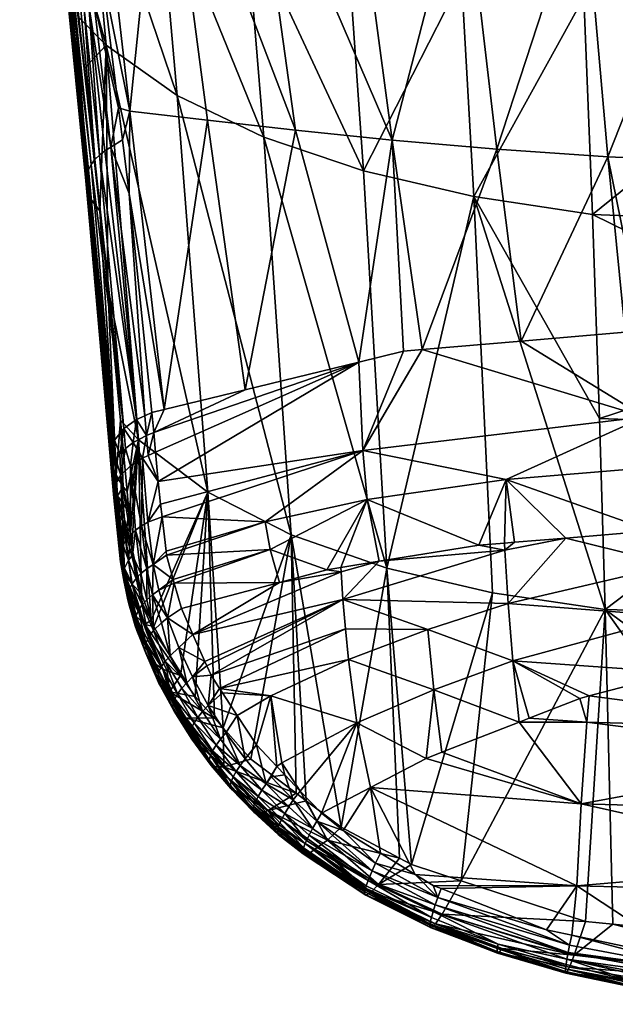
# Model space of a CAD drawing. Extents: x -0.098 to 0.098, y -0.174 to 0.
# Tile 27 of 70: x -0.02 to -0.006, y -0.174 to -0.15. Entities that reach past the tile are written whole.
import ezdxf

# ---------------------------------------------------------------- set-up
doc = ezdxf.new("R2010")
doc.units = 0
doc.layers.add('mesh', color=7, linetype='CONTINUOUS')

msp = doc.modelspace()

# ---------------------------------------------------------------- meshes
at = {"layer": 'mesh'}
mesh = msp.add_polyface(dxfattribs=at)
corners = [(-0.018738, -0.144762, 0.010844), (-0.019404, -0.145213, 0.008224), (-0.019556, -0.143936, 0.009694), (-0.018245, -0.150145, 0.003558), (-0.016492, -0.151385, 0.00513), (-0.016971, -0.14598, 0.012613), (-0.019296, -0.139128, 0.017691), (-0.017517, -0.140311, 0.01968), (-0.020085, -0.139484, 0.014817), (-0.018617, -0.153091, -0.004762), (-0.019385, -0.145685, 0.005658), (-0.019439, -0.145795, 0.00574), (-0.020343, -0.138031, 0.015969), (-0.019419, -0.14636, 0.006192), (-0.019457, -0.146251, 0.006102), (-0.0187, -0.153776, -0.004302), (-0.018744, -0.153495, -0.004497), (-0.019486, -0.146022, 0.005917), (-0.019481, -0.146137, 0.006009), (-0.018729, -0.153356, -0.004591), (-0.019472, -0.145907, 0.005827), (-0.018686, -0.153221, -0.004679), (-0.020381, -0.137879, 0.01582), (-0.018734, -0.153636, -0.0044), (-0.018501, -0.147326, 0.002335), (-0.018816, -0.14512, 0.005263), (-0.019023, -0.145311, 0.005394), (-0.017941, -0.151687, -0.003961), (-0.018365, -0.148283, 0.001065), (-0.01855, -0.149069, 0.000247), (-0.019166, -0.142664, 0.008524), (-0.018683, -0.142917, 0.007778), (-0.019382, -0.141231, 0.010295), (-0.019238, -0.142164, 0.009189), (-0.018155, -0.147458, 0.001919), (-0.017806, -0.143305, 0.006549), (-0.017664, -0.151769, -0.004201), (-0.01684, -0.143688, 0.005373), (-0.019244, -0.146615, 0.006412), (-0.01892, -0.149462, 0.002734), (-0.018402, -0.154235, -0.00397), (-0.018645, -0.153913, -0.004205), (-0.020362, -0.137636, 0.015592), (-0.019228, -0.145482, 0.005511), (-0.018793, -0.149252, 0.000362), (-0.018677, -0.149155, 0.0003), (-0.018522, -0.152969, -0.004839), (-0.019781, -0.141627, 0.010596), (-0.019554, -0.141385, 0.01041)]
mesh.append_faces([[corners[k] for k in face] for face in [(0, 1, 2, 2), (3, 0, 4, 4), (5, 6, 7, 7), (0, 6, 5, 5), (2, 8, 0, 0), (9, 10, 11, 11), (12, 8, 2, 2), (13, 12, 2, 2), (14, 12, 13, 13), (15, 14, 13, 13), (16, 17, 18, 18), (19, 20, 17, 17), (11, 20, 21, 21), (22, 18, 17, 17), (14, 18, 22, 22), (14, 23, 18, 18), (24, 25, 26, 26), (27, 28, 29, 29), (25, 30, 26, 26), (29, 24, 26, 26), (28, 24, 29, 29), (31, 32, 33, 33), (34, 24, 28, 28), (34, 25, 24, 24), (31, 25, 34, 34), (31, 30, 25, 25), (33, 30, 31, 31), (34, 35, 31, 31), (36, 34, 28, 28), (37, 34, 36, 36), (37, 35, 34, 34), (0, 38, 1, 1), (3, 38, 0, 0), (39, 38, 3, 3), (38, 2, 1, 1), (13, 2, 38, 38), (40, 38, 39, 39), (41, 13, 38, 38), (42, 20, 11, 11), (42, 17, 20, 20), (43, 44, 45, 45), (45, 29, 43, 43), (43, 46, 44, 44), (43, 10, 46, 46), (47, 10, 43, 43), (47, 11, 10, 10), (42, 11, 47, 47), (48, 33, 32, 32), (30, 33, 48, 48), (26, 30, 48, 48), (43, 48, 47, 47), (43, 26, 48, 48), (29, 26, 43, 43)]])
mesh = msp.add_polyface(dxfattribs=at)
corners = [(-0.006452, -0.148965, 0.017267), (-0.006243, -0.154319, 0.009235), (-0.009173, -0.153876, 0.008563), (-0.003398, -0.143597, 0.025478), (0, -0.14837, 0.019289), (-0.009474, -0.1485, 0.016501), (-0.009821, -0.142827, 0.024072), (-0.006694, -0.143306, 0.024941), (-0.012276, -0.147849, 0.015459), (-0.011897, -0.153244, 0.007646), (-0.014796, -0.147009, 0.014157), (-0.014356, -0.152416, 0.006497), (-0.016971, -0.14598, 0.012613), (-0.016492, -0.151385, 0.00513), (-0.018738, -0.144762, 0.010844), (-0.015738, -0.161174, -0.010359), (-0.018245, -0.150145, 0.003558), (-0.012712, -0.142165, 0.022891), (-0.0153, -0.141324, 0.02142), (-0.017517, -0.140311, 0.01968), (-0.003302, -0.146432, -0.002149), (0, -0.146407, -0.002516), (0, -0.143, 0.001538), (-0.002984, -0.153025, -0.011152), (0, -0.152896, -0.011442), (0, -0.149618, -0.006336), (-0.014811, -0.158645, -0.016384), (-0.013574, -0.152242, -0.007429), (-0.015743, -0.151996, -0.005903), (-0.01201, -0.157963, -0.016916), (-0.011185, -0.152488, -0.008749), (-0.01684, -0.143688, 0.005373), (-0.017664, -0.151769, -0.004201), (-0.014657, -0.144428, 0.003202), (-0.012174, -0.145103, 0.001315), (-0.009427, -0.145683, -0.000239), (-0.018396, -0.138722, 0.011842), (-0.017806, -0.143305, 0.006549), (0, -0.139045, 0.004986), (-0.005862, -0.152899, -0.010642), (-0.006457, -0.146137, -0.00141), (-0.003644, -0.139022, 0.005476), (-0.008605, -0.152713, -0.00983), (-0.015241, -0.140219, 0.008018), (-0.012702, -0.141105, 0.005857), (-0.009864, -0.141859, 0.004075), (-0.006772, -0.142443, 0.00273), (-0.010449, -0.157655, -0.017157), (-0.003541, -0.137652, 0.032709), (0, -0.143576, 0.02557), (0, -0.149288, 0.01787), (0, -0.154563, 0.009722)]
mesh.append_faces([[corners[k] for k in face] for face in [(0, 1, 2, 2), (3, 4, 0, 0), (5, 6, 7, 7), (5, 8, 6, 6), (9, 8, 5, 5), (9, 10, 8, 8), (11, 10, 9, 9), (11, 12, 10, 10), (13, 12, 11, 11), (13, 14, 12, 12), (0, 7, 3, 3), (0, 5, 7, 7), (2, 5, 0, 0), (2, 9, 5, 5), (15, 16, 13, 13), (8, 17, 6, 6), (8, 18, 17, 17), (10, 18, 8, 8), (10, 19, 18, 18), (12, 19, 10, 10), (20, 21, 22, 22), (23, 24, 25, 25), (26, 27, 28, 28), (29, 30, 27, 27), (28, 31, 32, 32), (27, 31, 28, 28), (27, 33, 31, 31), (30, 33, 27, 27), (30, 34, 33, 33), (35, 34, 30, 30), (36, 37, 31, 31), (38, 20, 22, 22), (20, 25, 21, 21), (20, 23, 25, 25), (39, 23, 20, 20), (40, 20, 41, 41), (40, 39, 20, 20), (42, 39, 40, 40), (33, 43, 31, 31), (33, 44, 43, 43), (34, 44, 33, 33), (34, 45, 44, 44), (35, 45, 34, 34), (35, 46, 45, 45), (46, 40, 41, 41), (35, 40, 46, 46), (35, 42, 40, 40), (30, 42, 35, 35), (30, 47, 42, 42), (48, 49, 3, 3), (3, 49, 4, 4), (1, 50, 51, 51), (0, 50, 1, 1), (4, 50, 0, 0)]])
mesh = msp.add_polyface(dxfattribs=at)
corners = [(-0.017727, -0.161155, -0.014842), (-0.017893, -0.159396, -0.011995), (-0.01745, -0.159876, -0.011573), (-0.018245, -0.150145, 0.003558), (-0.018777, -0.150709, 0.001123), (-0.01892, -0.149462, 0.002734), (-0.018202, -0.156114, -0.006684), (-0.018522, -0.152969, -0.004839), (-0.019385, -0.145685, 0.005658), (-0.018617, -0.153091, -0.004762), (-0.0187, -0.153776, -0.004302), (-0.019419, -0.14636, 0.006192), (-0.018645, -0.153913, -0.004205), (-0.018744, -0.153495, -0.004497), (-0.019481, -0.146137, 0.006009), (-0.018734, -0.153636, -0.0044), (-0.018729, -0.153356, -0.004591), (-0.019486, -0.146022, 0.005917), (-0.018686, -0.153221, -0.004679), (-0.019472, -0.145907, 0.005827), (-0.018095, -0.159988, -0.01554), (-0.019439, -0.145795, 0.00574), (-0.019457, -0.146251, 0.006102), (-0.018133, -0.152663, -0.005019), (-0.01855, -0.149069, 0.000247), (-0.018677, -0.149155, 0.0003), (-0.018276, -0.152753, -0.004968), (-0.018407, -0.152855, -0.004908), (-0.018793, -0.149252, 0.000362), (-0.017941, -0.151687, -0.003961), (-0.017842, -0.152476, -0.005126), (-0.017677, -0.153803, -0.007085), (-0.017295, -0.159287, -0.015907), (-0.017664, -0.151769, -0.004201), (-0.018365, -0.148283, 0.001065), (-0.018402, -0.154235, -0.00397), (-0.018, -0.160753, -0.015089), (-0.019244, -0.146615, 0.006412), (-0.018081, -0.160573, -0.015198), (-0.018136, -0.160382, -0.015312), (-0.018139, -0.160186, -0.015426), (-0.018039, -0.159885, -0.015597), (-0.017811, -0.159598, -0.015752), (-0.017499, -0.159381, -0.015863), (-0.017577, -0.159947, -0.016687), (-0.017907, -0.160236, -0.016537), (-0.017769, -0.160092, -0.016613), (-0.017642, -0.160522, -0.017505)]
mesh.append_faces([[corners[k] for k in face] for face in [(0, 1, 2, 2), (3, 4, 5, 5), (2, 6, 3, 3), (1, 6, 2, 2), (7, 8, 9, 9), (10, 11, 12, 12), (13, 14, 15, 15), (16, 17, 13, 13), (18, 19, 16, 16), (20, 18, 16, 16), (21, 18, 9, 9), (10, 15, 22, 22), (23, 24, 25, 25), (25, 26, 23, 23), (25, 27, 26, 26), (28, 27, 25, 25), (28, 7, 27, 27), (23, 29, 24, 24), (23, 30, 29, 29), (31, 30, 23, 23), (32, 31, 23, 23), (33, 29, 30, 30), (31, 33, 30, 30), (33, 34, 29, 29), (3, 35, 4, 4), (6, 35, 3, 3), (1, 36, 6, 6), (35, 5, 4, 4), (12, 37, 35, 35), (36, 35, 6, 6), (36, 12, 35, 35), (36, 10, 12, 12), (38, 10, 36, 36), (38, 39, 15, 15), (40, 15, 39, 39), (40, 13, 15, 15), (40, 16, 13, 13), (20, 16, 40, 40), (41, 18, 20, 20), (9, 18, 41, 41), (10, 38, 15, 15), (42, 9, 41, 41), (42, 7, 9, 9), (42, 27, 7, 7), (43, 27, 42, 42), (43, 26, 27, 27), (43, 23, 26, 26), (32, 23, 43, 43), (44, 43, 42, 42), (45, 42, 41, 41), (46, 42, 45, 45), (46, 44, 42, 42), (47, 44, 46, 46)]])
mesh = msp.add_polyface(dxfattribs=at)
corners = [(-0.006067, -0.159357, 0.001001), (-0.009173, -0.153876, 0.008563), (-0.006243, -0.154319, 0.009235), (0, -0.157384, 0.005363), (-0.005924, -0.164065, -0.007277), (-0.011315, -0.163045, -0.008452), (-0.011897, -0.153244, 0.007646), (-0.014356, -0.152416, 0.006497), (-0.013675, -0.162225, -0.009317), (-0.016492, -0.151385, 0.00513), (-0.015738, -0.161174, -0.010359), (-0.01745, -0.159876, -0.011573), (-0.018245, -0.150145, 0.003558), (-0.017115, -0.159205, -0.015946), (-0.017677, -0.153803, -0.007085), (-0.017295, -0.159287, -0.015907), (-0.017254, -0.159775, -0.01677), (-0.01707, -0.159698, -0.016805), (-0.017207, -0.160269, -0.017628), (-0.017027, -0.160187, -0.017666), (-0.014811, -0.158645, -0.016384), (-0.015743, -0.151996, -0.005903), (-0.016818, -0.159133, -0.016002), (-0.01201, -0.157963, -0.016916), (-0.013574, -0.152242, -0.007429), (-0.010904, -0.157694, -0.017127), (-0.011185, -0.152488, -0.008749), (-0.007999, -0.157446, -0.017321), (-0.005436, -0.157227, -0.017492), (-0.005862, -0.152899, -0.010642), (-0.004994, -0.157189, -0.017521), (-0.002773, -0.156999, -0.01767), (-0.002984, -0.153025, -0.011152), (-0.002282, -0.156957, -0.017703), (0, -0.152896, -0.011442), (0, -0.15693, -0.017724), (-0.017664, -0.151769, -0.004201), (-0.008605, -0.152713, -0.00983), (-0.010449, -0.157655, -0.017157), (-0.008375, -0.160857, -0.023256), (-0.004956, -0.159316, -0.021586), (-0.011906, -0.160146, -0.020934), (0.00387, -0.159258, -0.021631), (-0.00491, -0.160567, -0.023486), (-0.016965, -0.160908, -0.018947), (0, -0.154563, 0.009722), (0, -0.159575, 0.00142), (-0.017348, -0.160333, -0.017599), (-0.017577, -0.159947, -0.016687), (-0.017499, -0.159381, -0.015863)]
mesh.append_faces([[corners[k] for k in face] for face in [(0, 1, 2, 2), (3, 0, 2, 2), (0, 4, 1, 1), (5, 6, 1, 1), (5, 7, 6, 6), (8, 7, 5, 5), (8, 9, 7, 7), (10, 9, 8, 8), (11, 12, 10, 10), (13, 14, 15, 15), (13, 15, 16, 16), (17, 18, 19, 19), (17, 16, 18, 18), (17, 13, 16, 16), (20, 21, 22, 22), (23, 24, 20, 20), (25, 26, 23, 23), (27, 28, 29, 29), (30, 31, 32, 32), (33, 32, 31, 31), (33, 34, 32, 32), (35, 34, 33, 33), (22, 14, 13, 13), (22, 36, 14, 14), (21, 36, 22, 22), (29, 30, 32, 32), (28, 30, 29, 29), (37, 27, 29, 29), (38, 27, 37, 37), (25, 38, 26, 26), (39, 40, 41, 41), (40, 30, 28, 28), (40, 31, 30, 30), (33, 31, 40, 40), (40, 42, 33, 33), (39, 43, 40, 40), (41, 25, 23, 23), (41, 38, 25, 25), (40, 38, 41, 41), (40, 27, 38, 38), (28, 27, 40, 40), (23, 44, 41, 41), (23, 19, 44, 44), (17, 19, 23, 23), (17, 22, 13, 13), (17, 20, 22, 22), (23, 20, 17, 17), (3, 2, 45, 45), (46, 0, 3, 3), (47, 18, 16, 16), (16, 48, 47, 47), (16, 49, 48, 48), (15, 49, 16, 16)]])
mesh = msp.add_polyface(dxfattribs=at)
corners = [(-0.012444, -0.169437, -0.02168), (-0.013675, -0.162225, -0.009317), (-0.011315, -0.163045, -0.008452), (-0.01536, -0.166982, -0.02096), (-0.015738, -0.161174, -0.010359), (-0.009173, -0.153876, 0.008563), (-0.008713, -0.163653, -0.007771), (-0.005924, -0.164065, -0.007277), (-0.0118, -0.161355, -0.022861), (-0.014325, -0.161902, -0.022427), (-0.014195, -0.162585, -0.023323), (-0.00491, -0.160567, -0.023486), (-0.004786, -0.162127, -0.025083), (-0.004402, -0.162095, -0.025108), (-0.011505, -0.162876, -0.024494), (-0.009049, -0.16248, -0.02481), (-0.008375, -0.160857, -0.023256), (-0.008164, -0.162407, -0.024866), (-0.006895, -0.162302, -0.024948), (-0.008416, -0.162428, -0.02485), (-0.016758, -0.162722, -0.02201), (-0.011906, -0.160146, -0.020934), (-0.016866, -0.161777, -0.020414), (-0.004258, -0.162092, -0.025111), (0, -0.16199, -0.025192), (-0.012801, -0.163085, -0.024328), (-0.013968, -0.163395, -0.024088), (-0.01245, -0.163028, -0.024373), (-0.008408, -0.162603, -0.025025), (-0.012447, -0.163135, -0.024483), (-0.008322, -0.16392, -0.025923), (-0.004231, -0.162959, -0.025761), (-0.012402, -0.16382, -0.024995), (-0.010308, -0.164555, -0.025928), (-0.008208, -0.165334, -0.026621), (-0.01234, -0.164542, -0.025452), (0, -0.162625, -0.025634), (-0.004186, -0.164235, -0.02651), (0, -0.163488, -0.026235), (0, -0.163831, -0.026404), (-0.000326, -0.165103, -0.027028), (0, -0.159575, 0.00142), (0, -0.164229, -0.006957), (-0.006067, -0.159357, 0.001001), (-0.016106, -0.164679, -0.024118), (-0.01581, -0.165345, -0.024669)]
mesh.append_faces([[corners[k] for k in face] for face in [(0, 1, 2, 2), (1, 3, 4, 4), (5, 6, 2, 2), (5, 7, 6, 6), (8, 9, 10, 10), (11, 12, 13, 13), (8, 14, 15, 15), (16, 17, 18, 18), (16, 19, 17, 17), (20, 10, 9, 9), (9, 21, 22, 22), (8, 21, 9, 9), (8, 16, 21, 21), (15, 16, 8, 8), (15, 19, 16, 16), (23, 11, 13, 13), (23, 24, 11, 11), (16, 12, 11, 11), (18, 12, 16, 16), (25, 10, 26, 26), (25, 8, 10, 10), (27, 8, 25, 25), (27, 14, 8, 8), (28, 18, 17, 17), (29, 25, 26, 26), (27, 25, 29, 29), (30, 18, 28, 28), (31, 12, 18, 18), (31, 13, 12, 12), (23, 13, 31, 31), (29, 14, 27, 27), (29, 32, 14, 14), (28, 15, 14, 14), (28, 19, 15, 15), (17, 19, 28, 28), (32, 28, 14, 14), (32, 30, 28, 28), (33, 30, 32, 32), (33, 34, 30, 30), (35, 33, 32, 32), (31, 24, 23, 23), (31, 36, 24, 24), (37, 36, 31, 31), (38, 36, 37, 37), (37, 39, 38, 38), (40, 39, 37, 37), (30, 31, 18, 18), (30, 37, 31, 31), (34, 37, 30, 30), (41, 42, 7, 7), (43, 41, 7, 7), (29, 26, 44, 44), (44, 32, 29, 29), (44, 45, 32, 32)]])
mesh = msp.add_polyface(dxfattribs=at)
corners = [(-0.01745, -0.159876, -0.011573), (-0.017685, -0.161654, -0.015711), (-0.017727, -0.161155, -0.014842), (-0.017642, -0.162154, -0.01658), (-0.017609, -0.16252, -0.017217), (-0.017824, -0.161036, -0.014916), (-0.017893, -0.159396, -0.011995), (-0.017736, -0.162039, -0.016649), (-0.017968, -0.161257, -0.015953), (-0.017832, -0.161884, -0.016742), (-0.018099, -0.160849, -0.016194), (-0.018136, -0.160382, -0.015312), (-0.018058, -0.161043, -0.01608), (-0.017372, -0.163677, -0.018861), (-0.018, -0.160753, -0.015089), (-0.017769, -0.160092, -0.016613), (-0.017883, -0.160753, -0.017386), (-0.017642, -0.160522, -0.017505), (-0.017907, -0.160236, -0.016537), (-0.018004, -0.160377, -0.01646), (-0.018012, -0.160972, -0.017267), (-0.018069, -0.160527, -0.016377), (-0.0181, -0.160682, -0.01629), (-0.018059, -0.161161, -0.017162), (-0.018056, -0.161308, -0.017079), (-0.018008, -0.161534, -0.016949), (-0.017918, -0.161747, -0.016823), (-0.018039, -0.159885, -0.015597), (-0.017348, -0.160333, -0.017599), (-0.017577, -0.159947, -0.016687), (-0.018139, -0.160186, -0.015426), (-0.018095, -0.159988, -0.01554), (-0.018081, -0.160573, -0.015198), (-0.017794, -0.163167, -0.019426), (-0.01775, -0.162343, -0.020141), (-0.017829, -0.162474, -0.020047), (-0.017645, -0.162219, -0.020222), (-0.017518, -0.162104, -0.02029), (-0.017374, -0.161999, -0.020343), (-0.017854, -0.163028, -0.019565), (-0.017899, -0.162747, -0.019825), (-0.017878, -0.162609, -0.019942)]
mesh.append_faces([[corners[k] for k in face] for face in [(0, 1, 2, 2), (0, 3, 1, 1), (4, 3, 0, 0), (2, 5, 6, 6), (7, 1, 3, 3), (7, 8, 1, 1), (9, 8, 7, 7), (10, 11, 12, 12), (5, 1, 8, 8), (2, 1, 5, 5), (4, 7, 3, 3), (4, 9, 7, 7), (13, 4, 0, 0), (6, 5, 14, 14), (15, 16, 17, 17), (18, 16, 15, 15), (19, 16, 18, 18), (19, 20, 16, 16), (21, 20, 19, 19), (22, 20, 21, 21), (22, 23, 20, 20), (22, 24, 23, 23), (10, 24, 22, 22), (10, 25, 24, 24), (12, 25, 10, 10), (26, 12, 8, 8), (25, 12, 26, 26), (9, 26, 8, 8), (19, 27, 21, 21), (18, 27, 19, 19), (17, 28, 29, 29), (10, 30, 11, 11), (22, 30, 10, 10), (21, 30, 22, 22), (21, 31, 30, 30), (27, 31, 21, 21), (8, 32, 14, 14), (12, 32, 8, 8), (11, 32, 12, 12), (5, 8, 14, 14), (33, 26, 9, 9), (34, 16, 35, 35), (36, 16, 34, 34), (36, 17, 16, 16), (37, 17, 36, 36), (38, 17, 37, 37), (38, 28, 17, 17), (33, 25, 26, 26), (39, 24, 25, 25), (40, 23, 24, 24), (41, 20, 23, 23), (35, 20, 41, 41), (16, 20, 35, 35)]])
mesh = msp.add_polyface(dxfattribs=at)
corners = [(-0.015738, -0.161174, -0.010359), (-0.01641, -0.165692, -0.02043), (-0.017072, -0.164484, -0.01965), (-0.017131, -0.164327, -0.019497), (-0.01745, -0.159876, -0.011573), (-0.017291, -0.164438, -0.020219), (-0.017614, -0.163431, -0.019145), (-0.016846, -0.165539, -0.02127), (-0.017528, -0.164209, -0.020671), (-0.017374, -0.161999, -0.020343), (-0.017088, -0.162957, -0.022051), (-0.017219, -0.161907, -0.020383), (-0.017245, -0.163061, -0.022011), (-0.017518, -0.162104, -0.02029), (-0.01659, -0.163323, -0.022731), (-0.016758, -0.162722, -0.02201), (-0.017102, -0.163703, -0.022813), (-0.017241, -0.163824, -0.022743), (-0.016946, -0.163589, -0.022856), (-0.016564, -0.163416, -0.022843), (-0.016901, -0.16147, -0.019895), (-0.016965, -0.160908, -0.018947), (-0.016866, -0.161777, -0.020414), (-0.016768, -0.162629, -0.021853), (-0.017027, -0.160187, -0.017666), (-0.017207, -0.160269, -0.017628), (-0.014325, -0.161902, -0.022427), (-0.014195, -0.162585, -0.023323), (-0.013968, -0.163395, -0.024088), (-0.01639, -0.164039, -0.02359), (-0.011906, -0.160146, -0.020934), (-0.017372, -0.163677, -0.018861), (-0.017076, -0.164584, -0.023398), (-0.017358, -0.163951, -0.022644), (-0.016884, -0.164397, -0.023518), (-0.016731, -0.164274, -0.023565), (-0.017197, -0.164748, -0.023234), (-0.017449, -0.164082, -0.022517), (-0.017269, -0.164902, -0.023027), (-0.017509, -0.164212, -0.022361), (-0.017387, -0.163176, -0.021948), (-0.017509, -0.163299, -0.021862), (-0.017605, -0.163428, -0.021753), (-0.017348, -0.160333, -0.017599), (-0.016106, -0.164679, -0.024118), (-0.016449, -0.165005, -0.024213)]
mesh.append_faces([[corners[k] for k in face] for face in [(0, 1, 2, 2), (3, 0, 2, 2), (3, 4, 0, 0), (3, 5, 6, 6), (2, 5, 3, 3), (5, 7, 8, 8), (9, 10, 11, 11), (9, 12, 10, 10), (13, 12, 9, 9), (14, 15, 10, 10), (16, 12, 17, 17), (16, 10, 12, 12), (18, 10, 16, 16), (18, 14, 10, 10), (19, 14, 18, 18), (11, 20, 21, 21), (11, 22, 20, 20), (10, 22, 11, 11), (10, 23, 22, 22), (15, 23, 10, 10), (24, 25, 21, 21), (15, 26, 23, 23), (14, 27, 15, 15), (14, 19, 27, 27), (26, 22, 23, 23), (28, 19, 29, 29), (28, 27, 19, 19), (30, 20, 22, 22), (30, 21, 20, 20), (31, 4, 3, 3), (3, 6, 31, 31), (32, 17, 33, 33), (32, 16, 17, 17), (16, 34, 35, 35), (32, 34, 16, 16), (35, 18, 16, 16), (35, 19, 18, 18), (29, 19, 35, 35), (33, 36, 32, 32), (37, 36, 33, 33), (37, 38, 36, 36), (39, 38, 37, 37), (40, 12, 13, 13), (40, 17, 12, 12), (40, 33, 17, 17), (41, 33, 40, 40), (42, 37, 33, 33), (11, 43, 9, 9), (21, 43, 11, 11), (21, 25, 43, 43), (35, 44, 29, 29), (35, 45, 44, 44), (28, 29, 44, 44)]])
mesh = msp.add_polyface(dxfattribs=at)
corners = [(-0.017878, -0.162609, -0.019942), (-0.017899, -0.162747, -0.019825), (-0.017824, -0.163251, -0.020559), (-0.01789, -0.162887, -0.019699), (-0.017805, -0.163388, -0.020403), (-0.017794, -0.163167, -0.019426), (-0.017614, -0.163431, -0.019145), (-0.017291, -0.164438, -0.020219), (-0.017854, -0.163028, -0.019565), (-0.017757, -0.163525, -0.020235), (-0.017684, -0.163659, -0.02006), (-0.017677, -0.163955, -0.0211), (-0.017616, -0.164084, -0.020891), (-0.017528, -0.164209, -0.020671), (-0.017708, -0.163824, -0.021293), (-0.017485, -0.164585, -0.021739), (-0.017311, -0.164809, -0.021222), (-0.017645, -0.162219, -0.020222), (-0.017594, -0.162722, -0.021032), (-0.017518, -0.162104, -0.02029), (-0.017527, -0.164464, -0.021971), (-0.017707, -0.163692, -0.021467), (-0.017832, -0.161884, -0.016742), (-0.017535, -0.16434, -0.022179), (-0.017263, -0.165139, -0.022562), (-0.018059, -0.161161, -0.017162), (-0.017795, -0.163047, -0.020767), (-0.017829, -0.162474, -0.020047), (-0.017387, -0.163176, -0.021948), (-0.017696, -0.162849, -0.020939), (-0.01775, -0.162343, -0.020141), (-0.017509, -0.163299, -0.021862), (-0.017605, -0.163428, -0.021753), (-0.017672, -0.163559, -0.02162), (-0.017372, -0.163677, -0.018861), (-0.017609, -0.16252, -0.017217), (-0.017278, -0.164969, -0.022907), (-0.017509, -0.164212, -0.022361), (-0.017358, -0.163951, -0.022644), (-0.017449, -0.164082, -0.022517), (-0.018008, -0.161534, -0.016949), (-0.018056, -0.161308, -0.017079)]
mesh.append_faces([[corners[k] for k in face] for face in [(0, 1, 2, 2), (1, 3, 4, 4), (5, 6, 7, 7), (8, 4, 3, 3), (8, 9, 4, 4), (5, 9, 8, 8), (5, 10, 9, 9), (7, 10, 5, 5), (4, 2, 1, 1), (4, 11, 2, 2), (9, 11, 4, 4), (9, 12, 11, 11), (10, 12, 9, 9), (10, 13, 12, 12), (7, 13, 10, 10), (11, 14, 2, 2), (11, 15, 14, 14), (12, 15, 11, 11), (12, 16, 15, 15), (13, 16, 12, 12), (17, 18, 19, 19), (14, 20, 21, 21), (15, 20, 14, 14), (5, 22, 6, 6), (20, 23, 21, 21), (20, 24, 23, 23), (0, 25, 1, 1), (0, 26, 27, 27), (2, 26, 0, 0), (2, 14, 26, 26), (19, 18, 28, 28), (17, 29, 18, 18), (30, 29, 17, 17), (27, 29, 30, 30), (27, 26, 29, 29), (18, 31, 28, 28), (29, 31, 18, 18), (29, 32, 31, 31), (26, 32, 29, 29), (26, 33, 32, 32), (26, 21, 33, 33), (14, 21, 26, 26), (34, 22, 35, 35), (6, 22, 34, 34), (23, 36, 37, 37), (32, 38, 31, 31), (33, 39, 32, 32), (33, 37, 39, 39), (21, 37, 33, 33), (21, 23, 37, 37), (8, 40, 5, 5), (3, 41, 8, 8), (1, 41, 3, 3)]])
mesh = msp.add_polyface(dxfattribs=at)
corners = [(-0.013308, -0.168785, -0.021509), (-0.013559, -0.168594, -0.02146), (-0.013675, -0.162225, -0.009317), (-0.015738, -0.161174, -0.010359), (-0.01536, -0.166982, -0.02096), (-0.015573, -0.166744, -0.020873), (-0.014671, -0.167754, -0.021239), (-0.016113, -0.165728, -0.024759), (-0.015762, -0.165451, -0.024757), (-0.01581, -0.165345, -0.024669), (-0.015727, -0.166432, -0.025217), (-0.015374, -0.166121, -0.025202), (-0.015445, -0.166012, -0.025139), (-0.016594, -0.166388, -0.02409), (-0.016599, -0.16649, -0.023834), (-0.016171, -0.167187, -0.024222), (-0.015658, -0.165686, -0.024951), (-0.016569, -0.166576, -0.023539), (-0.016135, -0.167259, -0.023905), (-0.016503, -0.166646, -0.023208), (-0.016065, -0.167311, -0.02355), (-0.01628, -0.166739, -0.022467), (-0.015345, -0.167947, -0.02299), (-0.01668, -0.166097, -0.022118), (-0.016449, -0.165005, -0.024213), (-0.016578, -0.166332, -0.024203), (-0.016159, -0.167043, -0.024619), (-0.016139, -0.166986, -0.02473), (-0.016172, -0.167096, -0.024497), (-0.014181, -0.166192, -0.025681), (-0.012402, -0.16382, -0.024995), (-0.01234, -0.164542, -0.025452), (-0.012261, -0.165294, -0.025849), (-0.013906, -0.167846, -0.026222), (-0.012061, -0.166857, -0.026453), (-0.01605, -0.16621, -0.02068), (-0.01641, -0.165692, -0.02043), (-0.015295, -0.167108, -0.025597), (-0.014818, -0.167752, -0.025911), (-0.015008, -0.16668, -0.025525), (-0.014534, -0.167406, -0.025945), (-0.016786, -0.16534, -0.024024), (-0.016382, -0.166009, -0.024615), (-0.016257, -0.16587, -0.024707), (-0.015864, -0.166581, -0.02516), (-0.015424, -0.167263, -0.025535), (-0.015981, -0.166725, -0.025061), (-0.015532, -0.167411, -0.02543), (-0.016074, -0.166862, -0.024918), (-0.015617, -0.167547, -0.025277), (-0.016106, -0.164679, -0.024118), (-0.016482, -0.166145, -0.024482), (-0.016554, -0.166272, -0.024307)]
mesh.append_faces([[corners[k] for k in face] for face in [(0, 1, 2, 2), (3, 4, 5, 5), (2, 6, 4, 4), (1, 6, 2, 2), (7, 8, 9, 9), (10, 11, 12, 12), (13, 14, 15, 15), (16, 10, 12, 12), (7, 16, 8, 8), (7, 10, 16, 16), (17, 18, 15, 15), (19, 18, 17, 17), (19, 20, 18, 18), (21, 22, 19, 19), (5, 4, 21, 21), (23, 5, 21, 21), (24, 7, 9, 9), (25, 26, 27, 27), (13, 28, 26, 26), (15, 28, 13, 13), (29, 12, 11, 11), (30, 9, 8, 8), (16, 30, 8, 8), (12, 31, 16, 16), (29, 32, 12, 12), (33, 34, 29, 29), (31, 30, 16, 16), (3, 35, 36, 36), (3, 5, 35, 35), (37, 38, 39, 39), (38, 40, 39, 39), (41, 42, 43, 43), (44, 10, 7, 7), (44, 45, 10, 10), (46, 45, 44, 44), (46, 47, 45, 45), (48, 47, 46, 46), (27, 49, 48, 48), (23, 36, 35, 35), (35, 5, 23, 23), (10, 39, 11, 11), (10, 37, 39, 39), (45, 37, 10, 10), (24, 9, 50, 50), (43, 7, 24, 24), (43, 44, 7, 7), (42, 44, 43, 43), (42, 46, 44, 44), (51, 46, 42, 42), (51, 48, 46, 46), (52, 48, 51, 51), (52, 27, 48, 48), (29, 39, 40, 40), (11, 39, 29, 29)]])
mesh = msp.add_polyface(dxfattribs=at)
corners = [(-0.008713, -0.163653, -0.007771), (-0.009484, -0.170756, -0.021976), (-0.010708, -0.170357, -0.021889), (-0.005924, -0.164065, -0.007277), (-0.012444, -0.169437, -0.02168), (-0.011315, -0.163045, -0.008452), (-0.011008, -0.170198, -0.021853), (-0.013308, -0.168785, -0.021509), (-0.013675, -0.162225, -0.009317), (-0.012783, -0.169752, -0.022728), (-0.011598, -0.170324, -0.026905), (-0.011473, -0.170078, -0.026915), (-0.012392, -0.169518, -0.026744), (-0.01062, -0.170597, -0.027073), (-0.01152, -0.17085, -0.02378), (-0.013458, -0.168543, -0.026394), (-0.012934, -0.169092, -0.026609), (-0.012061, -0.166857, -0.026453), (-0.010155, -0.166043, -0.026584), (-0.008208, -0.165334, -0.026621), (-0.010308, -0.164555, -0.025928), (-0.015445, -0.166012, -0.025139), (-0.012261, -0.165294, -0.025849), (-0.01234, -0.164542, -0.025452), (-0.014181, -0.166192, -0.025681), (-0.013906, -0.167846, -0.026222), (-0.010347, -0.167738, -0.026973), (-0.008051, -0.166842, -0.027064), (-0.00996, -0.167587, -0.026988), (-0.006519, -0.168858, -0.027625), (-0.013002, -0.169911, -0.023584), (-0.014247, -0.169022, -0.02334), (-0.013044, -0.169282, -0.026575), (-0.011716, -0.171049, -0.024733), (-0.013237, -0.170081, -0.024504), (-0.011832, -0.17111, -0.025556), (-0.013382, -0.170094, -0.025471), (-0.013359, -0.170096, -0.025299), (-0.011857, -0.171086, -0.025898), (-0.013383, -0.17006, -0.025627), (-0.013386, -0.169998, -0.025913), (-0.011859, -0.171027, -0.026191), (-0.011853, -0.170985, -0.026319), (-0.013371, -0.169945, -0.026032), (-0.013333, -0.169835, -0.026239), (-0.011779, -0.170748, -0.026699), (-0.013301, -0.169759, -0.026343), (-0.013238, -0.169628, -0.026458), (-0.01168, -0.170508, -0.026853), (-0.01315, -0.169465, -0.026542), (-0.010057, -0.171167, -0.027151), (-0.013268, -0.170104, -0.024627), (-0.011718, -0.168456, -0.02678), (-0.006628, -0.17088, -0.027656)]
mesh.append_faces([[corners[k] for k in face] for face in [(0, 1, 2, 2), (3, 1, 0, 0), (4, 5, 6, 6), (7, 8, 4, 4), (5, 2, 6, 6), (5, 0, 2, 2), (9, 7, 4, 4), (10, 11, 12, 12), (10, 13, 11, 11), (6, 9, 4, 4), (6, 14, 9, 9), (2, 14, 6, 6), (15, 16, 17, 17), (18, 19, 20, 20), (21, 22, 23, 23), (24, 17, 22, 22), (25, 15, 17, 17), (22, 20, 23, 23), (22, 18, 20, 20), (17, 18, 22, 22), (17, 26, 18, 18), (18, 27, 19, 19), (18, 28, 27, 27), (26, 28, 18, 18), (28, 26, 29, 29), (30, 31, 9, 9), (15, 32, 16, 16), (14, 30, 9, 9), (33, 34, 30, 30), (35, 36, 37, 37), (38, 39, 36, 36), (40, 39, 41, 41), (42, 43, 40, 40), (42, 44, 43, 43), (45, 46, 44, 44), (47, 46, 45, 45), (47, 48, 49, 49), (47, 45, 48, 48), (32, 12, 16, 16), (32, 10, 12, 12), (32, 48, 10, 10), (49, 48, 32, 32), (48, 50, 10, 10), (33, 51, 34, 34), (35, 37, 51, 51), (14, 33, 30, 30), (17, 16, 52, 52), (52, 26, 17, 17), (29, 26, 52, 52), (52, 13, 53, 53), (52, 11, 13, 13), (52, 12, 11, 11), (16, 12, 52, 52)]])
mesh = msp.add_polyface(dxfattribs=at)
corners = [(-0.005924, -0.164065, -0.007277), (0, -0.17241, -0.022361), (-0.005742, -0.171825, -0.022213), (0, -0.168432, -0.014521), (0, -0.173291, -0.024355), (-0.003447, -0.172978, -0.027663), (-0.003426, -0.172745, -0.027698), (-0.00384, -0.172718, -0.027689), (-0.006692, -0.17259, -0.024167), (-0.010057, -0.171167, -0.027151), (-0.006805, -0.172341, -0.027477), (-0.007375, -0.171963, -0.027468), (-0.006806, -0.172884, -0.025159), (-0.008474, -0.172423, -0.025053), (-0.008564, -0.172544, -0.025907), (-0.00688, -0.173024, -0.026021), (-0.008587, -0.172543, -0.026263), (-0.0069, -0.173031, -0.026382), (-0.008595, -0.172503, -0.02657), (-0.004186, -0.164235, -0.02651), (-0.00412, -0.165617, -0.027081), (-0.003325, -0.165407, -0.027067), (-0.000326, -0.165103, -0.027028), (-0.008208, -0.165334, -0.026621), (-0.006554, -0.166259, -0.027124), (-0.006325, -0.166198, -0.02712), (-0.007808, -0.166747, -0.027074), (-0.008051, -0.166842, -0.027064), (0, -0.167021, -0.027593), (-0.006377, -0.166841, -0.027297), (-0.006519, -0.168858, -0.027625), (-0.00996, -0.167587, -0.026988), (-0.009976, -0.170946, -0.027178), (-0.006628, -0.17088, -0.027656), (0, -0.172972, -0.027773), (0, -0.171048, -0.027961), (0, -0.16766, -0.027781), (0, -0.170317, -0.028033), (0, -0.169035, -0.027912), (-0.006411, -0.171757, -0.022196), (-0.009484, -0.170756, -0.021976), (0, -0.164229, -0.006957), (-0.006753, -0.172096, -0.027507), (-0.006842, -0.172526, -0.027413), (-0.006872, -0.172688, -0.027309), (-0.003464, -0.173161, -0.027595), (-0.00859, -0.172428, -0.026825), (-0.006894, -0.172823, -0.027157), (-0.008571, -0.172319, -0.027026), (-0.009948, -0.171577, -0.023943), (-0.010122, -0.171352, -0.027093), (-0.010176, -0.171517, -0.026997), (-0.006906, -0.172927, -0.026951), (-0.011718, -0.168456, -0.02678)]
mesh.append_faces([[corners[k] for k in face] for face in [(0, 1, 2, 2), (3, 1, 0, 0), (2, 1, 4, 4), (5, 6, 7, 7), (8, 2, 4, 4), (9, 10, 11, 11), (12, 13, 8, 8), (12, 14, 13, 13), (15, 16, 14, 14), (17, 18, 16, 16), (19, 20, 21, 21), (22, 19, 21, 21), (23, 24, 25, 25), (23, 20, 19, 19), (25, 20, 23, 23), (23, 26, 24, 24), (23, 27, 26, 26), (28, 20, 25, 25), (28, 21, 20, 20), (28, 22, 21, 21), (24, 29, 25, 25), (24, 26, 29, 29), (27, 29, 26, 26), (27, 30, 29, 29), (31, 30, 27, 27), (32, 11, 33, 33), (6, 34, 35, 35), (29, 28, 25, 25), (29, 36, 28, 28), (30, 36, 29, 29), (35, 7, 6, 6), (35, 33, 7, 7), (37, 33, 35, 35), (37, 30, 33, 33), (38, 30, 37, 37), (38, 36, 30, 30), (0, 2, 39, 39), (0, 39, 40, 40), (0, 41, 3, 3), (10, 42, 11, 11), (5, 7, 42, 42), (10, 5, 42, 42), (43, 5, 10, 10), (44, 45, 43, 43), (46, 47, 48, 48), (8, 39, 2, 2), (49, 39, 8, 8), (50, 43, 10, 10), (51, 44, 43, 43), (47, 44, 48, 48), (52, 47, 46, 46), (33, 42, 7, 7), (30, 53, 33, 33), (33, 11, 42, 42)]])
mesh = msp.add_polyface(dxfattribs=at)
corners = [(-0.017072, -0.164484, -0.01965), (-0.01641, -0.165692, -0.02043), (-0.017291, -0.164438, -0.020219), (-0.017311, -0.164809, -0.021222), (-0.017008, -0.165421, -0.0217), (-0.017485, -0.164585, -0.021739), (-0.016846, -0.165539, -0.02127), (-0.017528, -0.164209, -0.020671), (-0.016738, -0.165577, -0.021061), (-0.017535, -0.16434, -0.022179), (-0.01729, -0.165069, -0.022731), (-0.017278, -0.164969, -0.022907), (-0.017263, -0.165139, -0.022562), (-0.016943, -0.165597, -0.023702), (-0.016578, -0.166332, -0.024203), (-0.016554, -0.166272, -0.024307), (-0.016962, -0.165657, -0.023598), (-0.01668, -0.166097, -0.022118), (-0.016891, -0.165957, -0.022794), (-0.016974, -0.165769, -0.023364), (-0.01695, -0.165869, -0.023095), (-0.016569, -0.166576, -0.023539), (-0.016171, -0.167187, -0.024222), (-0.016599, -0.16649, -0.023834), (-0.016594, -0.166388, -0.02409), (-0.016503, -0.166646, -0.023208), (-0.01628, -0.166739, -0.022467), (-0.016139, -0.166986, -0.02473), (-0.016159, -0.167043, -0.024619), (-0.017219, -0.165249, -0.022295), (-0.017527, -0.164464, -0.021971), (-0.017509, -0.164212, -0.022361), (-0.017269, -0.164902, -0.023027), (-0.016667, -0.165205, -0.024127), (-0.017076, -0.164584, -0.023398), (-0.016786, -0.16534, -0.024024), (-0.016884, -0.164397, -0.023518), (-0.016731, -0.164274, -0.023565), (-0.016449, -0.165005, -0.024213), (-0.016257, -0.16587, -0.024707), (-0.016482, -0.166145, -0.024482), (-0.016382, -0.166009, -0.024615), (-0.01688, -0.165471, -0.023882), (-0.017197, -0.164748, -0.023234)]
mesh.append_faces([[corners[k] for k in face] for face in [(0, 1, 2, 2), (3, 4, 5, 5), (6, 4, 3, 3), (7, 6, 3, 3), (2, 8, 6, 6), (1, 8, 2, 2), (9, 10, 11, 11), (12, 10, 9, 9), (13, 14, 15, 15), (16, 14, 13, 13), (17, 8, 1, 1), (6, 8, 17, 17), (17, 4, 6, 6), (18, 4, 17, 17), (19, 10, 20, 20), (19, 11, 10, 10), (16, 11, 19, 19), (20, 12, 18, 18), (10, 12, 20, 20), (21, 22, 23, 23), (16, 24, 14, 14), (16, 23, 24, 24), (19, 23, 16, 16), (19, 21, 23, 23), (20, 21, 19, 19), (20, 25, 21, 21), (18, 25, 20, 20), (18, 26, 25, 25), (17, 26, 18, 18), (14, 27, 15, 15), (24, 28, 14, 14), (29, 12, 30, 30), (4, 29, 5, 5), (5, 29, 30, 30), (31, 11, 32, 32), (33, 34, 35, 35), (33, 36, 34, 34), (37, 36, 33, 33), (33, 38, 37, 37), (33, 39, 38, 38), (35, 39, 33, 33), (35, 40, 41, 41), (42, 40, 35, 35), (42, 15, 40, 40), (13, 15, 42, 42), (18, 29, 4, 4), (16, 32, 11, 11), (13, 32, 16, 16), (42, 32, 13, 13), (42, 43, 32, 32), (35, 43, 42, 42), (35, 34, 43, 43), (18, 12, 29, 29)]])
mesh = msp.add_polyface(dxfattribs=at)
corners = [(-0.014603, -0.169066, -0.025005), (-0.01448, -0.169099, -0.024239), (-0.013875, -0.169618, -0.024385), (-0.012783, -0.169752, -0.022728), (-0.014247, -0.169022, -0.02334), (-0.013308, -0.168785, -0.021509), (-0.014, -0.169611, -0.025169), (-0.014618, -0.169005, -0.02532), (-0.014019, -0.169561, -0.025493), (-0.014587, -0.168865, -0.025704), (-0.013976, -0.169376, -0.025996), (-0.014563, -0.168807, -0.025808), (-0.013996, -0.169431, -0.025889), (-0.014605, -0.168918, -0.025588), (-0.014011, -0.169481, -0.02577), (-0.013627, -0.168758, -0.026417), (-0.014298, -0.168362, -0.026168), (-0.01374, -0.168935, -0.026376), (-0.014173, -0.168188, -0.026203), (-0.013839, -0.168142, -0.026237), (-0.013458, -0.168543, -0.026394), (-0.015345, -0.167947, -0.02299), (-0.014671, -0.167754, -0.021239), (-0.013559, -0.168594, -0.02146), (-0.013906, -0.167846, -0.026222), (-0.013386, -0.169998, -0.025913), (-0.013383, -0.17006, -0.025627), (-0.014496, -0.168675, -0.025976), (-0.013838, -0.169099, -0.026297), (-0.014407, -0.168525, -0.026095), (-0.013918, -0.169247, -0.026172), (-0.013044, -0.169282, -0.026575), (-0.01315, -0.169465, -0.026542), (-0.013238, -0.169628, -0.026458), (-0.013301, -0.169759, -0.026343), (-0.013333, -0.169835, -0.026239), (-0.013371, -0.169945, -0.026032), (-0.014034, -0.167938, -0.026158), (-0.014534, -0.167406, -0.025945), (-0.013237, -0.170081, -0.024504), (-0.013268, -0.170104, -0.024627), (-0.013002, -0.169911, -0.023584), (-0.013382, -0.170094, -0.025471), (-0.013359, -0.170096, -0.025299), (-0.014181, -0.166192, -0.025681)]
mesh.append_faces([[corners[k] for k in face] for face in [(0, 1, 2, 2), (3, 4, 5, 5), (4, 2, 1, 1), (0, 6, 7, 7), (2, 6, 0, 0), (6, 8, 7, 7), (9, 10, 11, 11), (9, 12, 10, 10), (13, 12, 9, 9), (13, 14, 12, 12), (8, 14, 13, 13), (15, 16, 17, 17), (15, 18, 16, 16), (19, 15, 20, 20), (19, 18, 15, 15), (21, 22, 23, 23), (23, 5, 4, 4), (19, 20, 24, 24), (14, 25, 12, 12), (26, 25, 14, 14), (27, 28, 29, 29), (27, 30, 28, 28), (11, 30, 27, 27), (11, 10, 30, 30), (8, 26, 14, 14), (6, 26, 8, 8), (20, 15, 31, 31), (15, 32, 31, 31), (17, 32, 15, 15), (29, 17, 16, 16), (28, 17, 29, 29), (28, 32, 17, 17), (33, 32, 28, 28), (28, 34, 33, 33), (30, 34, 28, 28), (30, 35, 34, 34), (10, 35, 30, 30), (12, 35, 10, 10), (12, 36, 35, 35), (25, 36, 12, 12), (16, 37, 38, 38), (18, 37, 16, 16), (19, 37, 18, 18), (2, 39, 40, 40), (4, 39, 2, 2), (4, 41, 39, 39), (6, 42, 26, 26), (6, 43, 42, 42), (2, 43, 6, 6), (40, 43, 2, 2), (24, 37, 19, 19), (44, 37, 24, 24), (44, 38, 37, 37)]])
mesh = msp.add_polyface(dxfattribs=at)
corners = [(-0.015674, -0.167668, -0.025077), (-0.0157, -0.167771, -0.024831), (-0.015181, -0.168408, -0.025102), (-0.015126, -0.168523, -0.024448), (-0.01558, -0.167944, -0.023829), (-0.01505, -0.168541, -0.024056), (-0.015654, -0.16791, -0.024204), (-0.01517, -0.168478, -0.024797), (-0.015694, -0.167852, -0.024539), (-0.014603, -0.169066, -0.025005), (-0.01448, -0.169099, -0.024239), (-0.014247, -0.169022, -0.02334), (-0.015161, -0.168313, -0.02536), (-0.014618, -0.169005, -0.02532), (-0.014605, -0.168918, -0.025588), (-0.014587, -0.168865, -0.025704), (-0.014019, -0.169561, -0.025493), (-0.016159, -0.167043, -0.024619), (-0.016139, -0.166986, -0.02473), (-0.016172, -0.167096, -0.024497), (-0.015345, -0.167947, -0.02299), (-0.01536, -0.166982, -0.02096), (-0.014671, -0.167754, -0.021239), (-0.016503, -0.166646, -0.023208), (-0.016065, -0.167311, -0.02355), (-0.01628, -0.166739, -0.022467), (-0.016171, -0.167187, -0.024222), (-0.016135, -0.167259, -0.023905), (-0.013559, -0.168594, -0.02146), (-0.015532, -0.167411, -0.02543), (-0.014937, -0.167912, -0.025844), (-0.015424, -0.167263, -0.025535), (-0.015036, -0.168061, -0.025732), (-0.015617, -0.167547, -0.025277), (-0.015112, -0.168196, -0.025571), (-0.014407, -0.168525, -0.026095), (-0.014496, -0.168675, -0.025976), (-0.014563, -0.168807, -0.025808), (-0.014818, -0.167752, -0.025911), (-0.015295, -0.167108, -0.025597), (-0.014298, -0.168362, -0.026168), (-0.014534, -0.167406, -0.025945), (-0.016074, -0.166862, -0.024918)]
mesh.append_faces([[corners[k] for k in face] for face in [(0, 1, 2, 2), (3, 4, 5, 5), (3, 6, 4, 4), (7, 6, 3, 3), (7, 8, 6, 6), (1, 8, 7, 7), (7, 2, 1, 1), (7, 9, 2, 2), (3, 9, 7, 7), (3, 10, 9, 9), (5, 10, 3, 3), (5, 11, 10, 10), (4, 11, 5, 5), (2, 12, 0, 0), (2, 13, 12, 12), (9, 13, 2, 2), (12, 14, 15, 15), (13, 14, 12, 12), (13, 16, 14, 14), (17, 0, 18, 18), (17, 1, 0, 0), (19, 1, 17, 17), (19, 8, 1, 1), (20, 21, 22, 22), (23, 20, 24, 24), (25, 21, 20, 20), (26, 8, 19, 19), (27, 8, 26, 26), (27, 6, 8, 8), (24, 6, 27, 27), (24, 4, 6, 6), (20, 4, 24, 24), (20, 11, 4, 4), (28, 11, 20, 20), (29, 30, 31, 31), (29, 32, 30, 30), (33, 32, 29, 29), (33, 34, 32, 32), (0, 34, 33, 33), (0, 12, 34, 34), (32, 35, 30, 30), (32, 36, 35, 35), (34, 36, 32, 32), (34, 37, 36, 36), (34, 15, 37, 37), (12, 15, 34, 34), (30, 38, 39, 39), (30, 40, 38, 38), (35, 40, 30, 30), (40, 41, 38, 38), (42, 33, 29, 29), (18, 0, 33, 33), (31, 30, 39, 39)]])
mesh = msp.add_polyface(dxfattribs=at)
corners = [(-0.010057, -0.171167, -0.027151), (-0.009976, -0.170946, -0.027178), (-0.010171, -0.17087, -0.027156), (-0.011857, -0.171086, -0.025898), (-0.013382, -0.170094, -0.025471), (-0.011832, -0.17111, -0.025556), (-0.008587, -0.172543, -0.026263), (-0.008595, -0.172503, -0.02657), (-0.010254, -0.171854, -0.026407), (-0.011853, -0.170985, -0.026319), (-0.010244, -0.171772, -0.026656), (-0.011841, -0.170936, -0.026433), (-0.010251, -0.171817, -0.026538), (-0.011859, -0.171027, -0.026191), (-0.00859, -0.172428, -0.026825), (-0.01062, -0.170597, -0.027073), (-0.011598, -0.170324, -0.026905), (-0.013268, -0.170104, -0.024627), (-0.011716, -0.171049, -0.024733), (-0.009484, -0.170756, -0.021976), (-0.009948, -0.171577, -0.023943), (-0.01152, -0.17085, -0.02378), (-0.010708, -0.170357, -0.021889), (-0.010248, -0.171903, -0.026106), (-0.008564, -0.172544, -0.025907), (-0.010223, -0.171914, -0.025755), (-0.008474, -0.172423, -0.025053), (-0.010118, -0.171818, -0.024914), (-0.007375, -0.171963, -0.027468), (-0.006692, -0.17259, -0.024167), (-0.006908, -0.172997, -0.026693), (-0.006628, -0.17088, -0.027656), (-0.013386, -0.169998, -0.025913), (-0.013383, -0.17006, -0.025627), (-0.013333, -0.169835, -0.026239), (-0.011825, -0.17088, -0.026535), (-0.011779, -0.170748, -0.026699), (-0.010217, -0.171658, -0.026853), (-0.008571, -0.172319, -0.027026), (-0.01168, -0.170508, -0.026853), (-0.010122, -0.171352, -0.027093), (-0.010176, -0.171517, -0.026997), (-0.006411, -0.171757, -0.022196), (-0.006805, -0.172341, -0.027477), (-0.006842, -0.172526, -0.027413), (-0.006872, -0.172688, -0.027309)]
mesh.append_faces([[corners[k] for k in face] for face in [(0, 1, 2, 2), (3, 4, 5, 5), (6, 7, 8, 8), (9, 10, 11, 11), (9, 12, 10, 10), (13, 12, 9, 9), (12, 14, 10, 10), (15, 0, 2, 2), (16, 0, 15, 15), (5, 17, 18, 18), (19, 20, 21, 21), (22, 19, 21, 21), (23, 6, 8, 8), (23, 24, 6, 6), (25, 24, 23, 23), (25, 26, 24, 24), (27, 26, 25, 25), (12, 7, 14, 14), (12, 8, 7, 7), (13, 8, 12, 12), (13, 23, 8, 8), (3, 23, 13, 13), (3, 25, 23, 23), (5, 25, 3, 3), (5, 27, 25, 25), (18, 27, 5, 5), (0, 28, 1, 1), (20, 18, 21, 21), (20, 27, 18, 18), (29, 27, 20, 20), (29, 26, 27, 27), (30, 14, 7, 7), (31, 2, 1, 1), (31, 15, 2, 2), (32, 13, 9, 9), (13, 33, 3, 3), (11, 34, 9, 9), (35, 34, 11, 11), (36, 34, 35, 35), (35, 37, 36, 36), (11, 37, 35, 35), (11, 10, 37, 37), (10, 38, 37, 37), (10, 14, 38, 38), (39, 40, 0, 0), (36, 40, 39, 39), (36, 41, 40, 40), (37, 41, 36, 36), (37, 38, 41, 41), (19, 42, 20, 20), (40, 43, 0, 0), (41, 44, 40, 40), (38, 45, 41, 41)]])
mesh = msp.add_polyface(dxfattribs=at)
corners = [(0, -0.173389, -0.024575), (0, -0.173594, -0.025363), (-0.003433, -0.173456, -0.025302), (-0.006692, -0.17259, -0.024167), (0, -0.173291, -0.024355), (-0.006806, -0.172884, -0.025159), (-0.00688, -0.173024, -0.026021), (-0.005184, -0.173377, -0.02611), (-0.0052, -0.17339, -0.026474), (-0.0069, -0.173031, -0.026382), (-0.005208, -0.173362, -0.026788), (-0.006908, -0.172997, -0.026693), (-0.006906, -0.172927, -0.026951), (-0.003489, -0.173611, -0.026857), (-0.00349, -0.173548, -0.02712), (-0.005207, -0.173296, -0.027049), (-0.001754, -0.173693, -0.027164), (0, -0.172972, -0.027773), (-0.003426, -0.172745, -0.027698), (-0.003447, -0.172978, -0.027663), (-0.003472, -0.173619, -0.026176), (0, -0.173803, -0.026598), (-0.003483, -0.173635, -0.026541), (0, -0.173792, -0.02623), (0, -0.173788, -0.026111), (-0.008564, -0.172544, -0.025907), (-0.008587, -0.172543, -0.026263), (-0.008595, -0.172503, -0.02657), (-0.00859, -0.172428, -0.026825), (-0.001752, -0.173597, -0.027375), (0, -0.173732, -0.027202), (-0.003486, -0.17345, -0.02733), (-0.005204, -0.17325, -0.02716), (-0.006842, -0.172526, -0.027413), (-0.003464, -0.173161, -0.027595), (-0.006872, -0.172688, -0.027309), (-0.003477, -0.17332, -0.027487), (0, -0.173532, -0.027532), (0, -0.173644, -0.02739), (0, -0.173404, -0.027632), (0, -0.173226, -0.027712), (0, -0.173793, -0.026913), (-0.006894, -0.172823, -0.027157)]
mesh.append_faces([[corners[k] for k in face] for face in [(0, 1, 2, 2), (0, 3, 4, 4), (0, 5, 3, 3), (2, 5, 0, 0), (2, 6, 5, 5), (7, 6, 2, 2), (8, 6, 7, 7), (8, 9, 6, 6), (10, 9, 8, 8), (10, 11, 9, 9), (12, 11, 10, 10), (13, 14, 15, 15), (13, 16, 14, 14), (17, 18, 19, 19), (20, 21, 22, 22), (20, 23, 21, 21), (24, 23, 20, 20), (10, 15, 12, 12), (10, 13, 15, 15), (8, 13, 10, 10), (8, 22, 13, 13), (7, 22, 8, 8), (7, 20, 22, 22), (2, 20, 7, 7), (2, 24, 20, 20), (1, 24, 2, 2), (6, 25, 5, 5), (9, 26, 6, 6), (11, 27, 9, 9), (12, 28, 11, 11), (29, 16, 30, 30), (31, 16, 29, 29), (31, 14, 16, 16), (32, 14, 31, 31), (32, 15, 14, 14), (12, 15, 32, 32), (33, 34, 19, 19), (35, 36, 34, 34), (35, 31, 36, 36), (32, 31, 35, 35), (37, 31, 38, 38), (37, 36, 31, 31), (37, 34, 36, 36), (39, 34, 37, 37), (40, 34, 39, 39), (40, 19, 34, 34), (40, 17, 19, 19), (13, 41, 16, 16), (22, 41, 13, 13), (22, 21, 41, 41), (42, 32, 35, 35), (32, 42, 12, 12), (29, 38, 31, 31)]])

doc.saveas('drawing.dxf')
